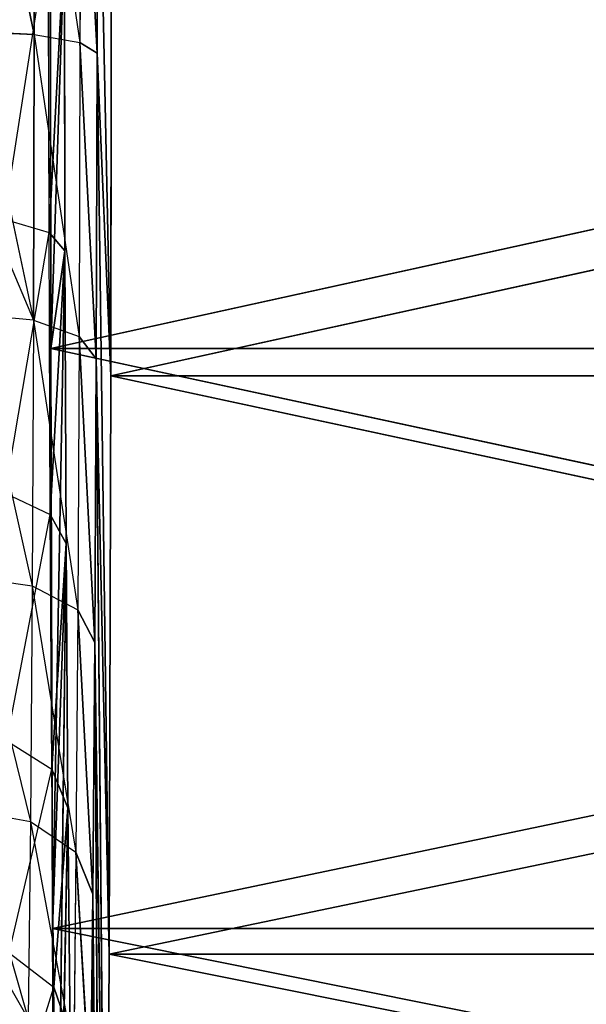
# Model space of a CAD drawing. Extents: x 243 to 718, y 0 to 178.
# Tile 100 of 157: x 506.178 to 506.636, y 168.17 to 168.967. Entities that reach past the tile are written whole.
import ezdxf

# ---------------------------------------------------------------- set-up
doc = ezdxf.new("R2010")
doc.units = 0
doc.header["$LTSCALE"] = 25.4
doc.layers.get('0').update_dxf_attribs({"color": 13, "linetype": 'CONTINUOUS'})

# ---------------------------------------------------------------- blocks, each defined once
blk = doc.blocks.new('EYE-FLEX-S-9070-9068-90671')
at = {"color": 7}
for p, q in [((51.38224, 171.83459, 49.66528), (51.36204, 171.58829, 49.66549)), ((51.38224, 171.83459, 49.66528), (51.41112, 171.57948, 49.6516)), ((51.38224, 171.83459, 49.66528), (51.41112, 171.57948, 49.6516)), ((51.4321, 171.83527, 49.65139), (51.41112, 171.57948, 49.6516)), ((51.4321, 171.83527, 49.65139), (51.41112, 171.57948, 49.6516)), ((51.4321, 171.83527, 49.65139), (52.53191, 171.3185, 49.64046)), ((51.4321, 171.83527, 49.65139), (52.53191, 171.3185, 49.64046)), ((47.58244, 171.82849, 49.68965), (47.62828, 171.34056, 49.6892)), ((47.58244, 171.82849, 49.68965), (47.62828, 171.34056, 49.6892)), ((51.34601, 171.83411, 49.70225), (51.32637, 171.59473, 49.70245)), ((51.33311, 171.83394, 49.75238), (51.32637, 171.59473, 49.70245)), ((51.33311, 171.83394, 49.75238), (51.32637, 171.59473, 49.70245)), ((51.34601, 171.83411, 49.70225), (51.36204, 171.58829, 49.66549)), ((52.53191, 171.3185, 49.64046), (52.58214, 171.806, 49.63996)), ((52.53191, 171.3185, 49.64046), (52.58214, 171.806, 49.63996)), ((48.87548, 171.44516, 49.7268), (48.79014, 171.67641, 49.69105)), ((48.84015, 171.43437, 49.69055), (48.79014, 171.67641, 49.69105)), ((48.7403, 171.67099, 49.67814), (47.62828, 171.34056, 49.6892)), ((48.7403, 171.67099, 49.67814), (47.62828, 171.34056, 49.6892)), ((48.79223, 171.41965, 49.67763), (48.7403, 171.67099, 49.67814)), ((48.84015, 171.43437, 49.69055), (48.7403, 171.67099, 49.67814)), ((48.79223, 171.41965, 49.67763), (48.7403, 171.67099, 49.67814)), ((48.84015, 171.43437, 49.69055), (48.7403, 171.67099, 49.67814)), ((51.31368, 171.59709, 49.75257), (51.26179, 171.36339, 49.70309)), ((51.31368, 171.59709, 49.75257), (51.32637, 171.59473, 49.70245)), ((51.31368, 171.59709, 49.75257), (51.32637, 171.59473, 49.70245)), ((51.32637, 171.59473, 49.70245), (51.26179, 171.36339, 49.70309)), ((51.32637, 171.59473, 49.70245), (51.29558, 171.35023, 49.66615)), ((51.36204, 171.58829, 49.66549), (51.29558, 171.35023, 49.66615)), ((51.32637, 171.59473, 49.70245), (51.36204, 171.58829, 49.66549)), ((51.36204, 171.58829, 49.66549), (51.34211, 171.33228, 49.65229)), ((51.36204, 171.58829, 49.66549), (51.34211, 171.33228, 49.65229)), ((51.36204, 171.58829, 49.66549), (51.41112, 171.57948, 49.6516)), ((51.36204, 171.58829, 49.66549), (51.41112, 171.57948, 49.6516)), ((47.58239, 171.5834, 48.5846), (47.62828, 171.34056, 49.6892)), ((47.58239, 171.5834, 48.5846), (47.62828, 171.34056, 49.6892)), ((51.41112, 171.57948, 49.6516), (51.34211, 171.33228, 49.65229)), ((51.41112, 171.57948, 49.6516), (51.34211, 171.33228, 49.65229)), ((51.41112, 171.57948, 49.6516), (52.53191, 171.3185, 49.64046)), ((51.41112, 171.57948, 49.6516), (52.53191, 171.3185, 49.64046)), ((51.41112, 171.57948, 49.6516), (52.38755, 170.85016, 49.6419)), ((51.41112, 171.57948, 49.6516), (52.38755, 170.85016, 49.6419)), ((52.55802, 171.561, 48.53515), (52.53191, 171.3185, 49.64046)), ((52.55802, 171.561, 48.53515), (52.53191, 171.3185, 49.64046)), ((51.28719, 171.48112, 49.75284), (51.26179, 171.36339, 49.70309)), ((48.87548, 171.44516, 49.7268), (48.84015, 171.43437, 49.69055)), ((48.84015, 171.43437, 49.69055), (48.79223, 171.41965, 49.67763)), ((48.84015, 171.43437, 49.69055), (48.79223, 171.41965, 49.67763)), ((48.96772, 171.22339, 49.72589), (48.84015, 171.43437, 49.69055)), ((48.93505, 171.20618, 49.68961), (48.84015, 171.43437, 49.69055)), ((48.79223, 171.41965, 49.67763), (47.62828, 171.34056, 49.6892)), ((48.79223, 171.41965, 49.67763), (47.62828, 171.34056, 49.6892)), ((48.79223, 171.41965, 49.67763), (47.76842, 170.87094, 49.68781)), ((48.79223, 171.41965, 49.67763), (47.76842, 170.87094, 49.68781)), ((48.89079, 171.18268, 49.67665), (48.79223, 171.41965, 49.67763)), ((48.93505, 171.20618, 49.68961), (48.79223, 171.41965, 49.67763)), ((48.89079, 171.18268, 49.67665), (48.79223, 171.41965, 49.67763)), ((48.93505, 171.20618, 49.68961), (48.79223, 171.41965, 49.67763)), ((51.24978, 171.36819, 49.75321), (51.15459, 171.14845, 49.70415)), ((51.26179, 171.36339, 49.70309), (51.24978, 171.36819, 49.75321)), ((51.26179, 171.36339, 49.70309), (51.15459, 171.14845, 49.70415)), ((51.26179, 171.36339, 49.70309), (51.18528, 171.12907, 49.66724)), ((51.26179, 171.36339, 49.70309), (51.29558, 171.35023, 49.66615)), ((51.29558, 171.35023, 49.66615), (51.18528, 171.12907, 49.66724)), ((51.29558, 171.35023, 49.66615), (51.22757, 171.1026, 49.65342)), ((51.29558, 171.35023, 49.66615), (51.22757, 171.1026, 49.65342)), ((51.29558, 171.35023, 49.66615), (51.34211, 171.33228, 49.65229)), ((51.29558, 171.35023, 49.66615), (51.34211, 171.33228, 49.65229)), ((47.61729, 171.34056, 48.58426), (47.62828, 171.34056, 49.6892)), ((47.61729, 171.34056, 48.58426), (47.62828, 171.34056, 49.6892)), ((47.62828, 171.34056, 49.6892), (47.76842, 170.87094, 49.68781)), ((47.67583, 171.10231, 48.58367), (47.62828, 171.34056, 49.6892)), ((47.67583, 171.10231, 48.58367), (47.62828, 171.34056, 49.6892)), ((47.62828, 171.34056, 49.6892), (47.76842, 170.87094, 49.68781)), ((51.34211, 171.33228, 49.65229), (51.22757, 171.1026, 49.65342)), ((51.34211, 171.33228, 49.65229), (51.22757, 171.1026, 49.65342)), ((51.34211, 171.33228, 49.65229), (52.38755, 170.85016, 49.6419)), ((51.34211, 171.33228, 49.65229), (52.38755, 170.85016, 49.6419)), ((51.34211, 171.33228, 49.65229), (52.15459, 170.41898, 49.64421)), ((51.34211, 171.33228, 49.65229), (52.15459, 170.41898, 49.64421)), ((52.38755, 170.85016, 49.6419), (52.53191, 171.3185, 49.64046)), ((52.38755, 170.85016, 49.6419), (52.53191, 171.3185, 49.64046)), ((52.46025, 171.08078, 48.53612), (52.53191, 171.3185, 49.64046)), ((52.46025, 171.08078, 48.53612), (52.53191, 171.3185, 49.64046)), ((52.52093, 171.3185, 48.53552), (52.53191, 171.3185, 49.64046)), ((52.52093, 171.3185, 48.53552), (52.53191, 171.3185, 49.64046)), ((48.96772, 171.22339, 49.72589), (48.93505, 171.20618, 49.68961)), ((48.93505, 171.20618, 49.68961), (48.89079, 171.18268, 49.67665)), ((48.93505, 171.20618, 49.68961), (48.89079, 171.18268, 49.67665)), ((49.10025, 171.02307, 49.72457), (48.93505, 171.20618, 49.68961)), ((49.07142, 171.00008, 49.68825), (48.93505, 171.20618, 49.68961)), ((48.89079, 171.18268, 49.67665), (47.76842, 170.87094, 49.68781)), ((48.89079, 171.18268, 49.67665), (47.76842, 170.87094, 49.68781)), ((48.89079, 171.18268, 49.67665), (47.99749, 170.43768, 49.68553)), ((48.89079, 171.18268, 49.67665), (47.99749, 170.43768, 49.68553)), ((49.03241, 170.96864, 49.67524), (48.89079, 171.18268, 49.67665)), ((49.07142, 171.00008, 49.68825), (48.89079, 171.18268, 49.67665)), ((49.03241, 170.96864, 49.67524), (48.89079, 171.18268, 49.67665)), ((49.07142, 171.00008, 49.68825), (48.89079, 171.18268, 49.67665)), ((51.14373, 171.15555, 49.75426), (51.00866, 170.95769, 49.7056)), ((51.14373, 171.15555, 49.75426), (51.15459, 171.14845, 49.70415)), ((51.15459, 171.14845, 49.70415), (51.00866, 170.95769, 49.7056)), ((51.15459, 171.14845, 49.70415), (51.03512, 170.93279, 49.66874)), ((51.15459, 171.14845, 49.70415), (51.18528, 171.12907, 49.66724)), ((51.18528, 171.12907, 49.66724), (51.03512, 170.93279, 49.66874)), ((51.18528, 171.12907, 49.66724), (51.07163, 170.89877, 49.65497)), ((51.18528, 171.12907, 49.66724), (51.07163, 170.89877, 49.65497)), ((51.18528, 171.12907, 49.66724), (51.22757, 171.1026, 49.65342)), ((51.18528, 171.12907, 49.66724), (51.22757, 171.1026, 49.65342)), ((47.67583, 171.10231, 48.58367), (47.76842, 170.87094, 49.68781)), ((47.67583, 171.10231, 48.58367), (47.76842, 170.87094, 49.68781)), ((51.22757, 171.1026, 49.65342), (51.07163, 170.89877, 49.65497)), ((51.22757, 171.1026, 49.65342), (51.07163, 170.89877, 49.65497)), ((51.22757, 171.1026, 49.65342), (52.15459, 170.41898, 49.64421)), ((51.22757, 171.1026, 49.65342), (52.15459, 170.41898, 49.64421)), ((51.22757, 171.1026, 49.65342), (51.842, 170.04155, 49.64732)), ((51.22757, 171.1026, 49.65342), (51.842, 170.04155, 49.64732)), ((52.46025, 171.08078, 48.53612), (52.38755, 170.85016, 49.6419)), ((52.46025, 171.08078, 48.53612), (52.38755, 170.85016, 49.6419)), ((49.10025, 171.02307, 49.72457), (49.07142, 171.00008, 49.68825)), ((49.07142, 171.00008, 49.68825), (49.03241, 170.96864, 49.67524)), ((49.07142, 171.00008, 49.68825), (49.03241, 170.96864, 49.67524)), ((49.2683, 170.85147, 49.7229), (49.07142, 171.00008, 49.68825)), ((49.24434, 170.8235, 49.68653), (49.07142, 171.00008, 49.68825)), ((49.03241, 170.96864, 49.67524), (47.99749, 170.43768, 49.68553)), ((49.03241, 170.96864, 49.67524), (47.99749, 170.43768, 49.68553)), ((49.21197, 170.78528, 49.67346), (49.03241, 170.96864, 49.67524)), ((49.24434, 170.8235, 49.68653), (49.03241, 170.96864, 49.67524)), ((49.21197, 170.78528, 49.67346), (49.03241, 170.96864, 49.67524)), ((49.24434, 170.8235, 49.68653), (49.03241, 170.96864, 49.67524)), ((50.99934, 170.9668, 49.7557), (50.82927, 170.79799, 49.70739)), ((50.99934, 170.9668, 49.7557), (51.00866, 170.95769, 49.7056)), ((51.00866, 170.95769, 49.7056), (50.82927, 170.79799, 49.70739)), ((51.00866, 170.95769, 49.7056), (50.85053, 170.76846, 49.67057)), ((51.00866, 170.95769, 49.7056), (51.03512, 170.93279, 49.66874)), ((51.03512, 170.93279, 49.66874), (50.85053, 170.76846, 49.67057)), ((51.03512, 170.93279, 49.66874), (50.87994, 170.72812, 49.65688)), ((51.03512, 170.93279, 49.66874), (50.87994, 170.72812, 49.65688)), ((51.03512, 170.93279, 49.66874), (51.07163, 170.89877, 49.65497)), ((51.03512, 170.93279, 49.66874), (51.07163, 170.89877, 49.65497)), ((51.07163, 170.89877, 49.65497), (50.87994, 170.72812, 49.65688)), ((51.07163, 170.89877, 49.65497), (50.87994, 170.72812, 49.65688)), ((51.07163, 170.89877, 49.65497), (51.842, 170.04155, 49.64732)), ((51.07163, 170.89877, 49.65497), (51.842, 170.04155, 49.64732)), ((51.07163, 170.89877, 49.65497), (51.46178, 169.73235, 49.6511)), ((51.07163, 170.89877, 49.65497), (51.46178, 169.73235, 49.6511)), ((50.91436, 170.88358, 49.75654), (50.82927, 170.79799, 49.70739)), ((47.75744, 170.87094, 48.58286), (47.76842, 170.87094, 49.68781)), ((47.75744, 170.87094, 48.58286), (47.76842, 170.87094, 49.68781)), ((47.76842, 170.87094, 49.68781), (47.99749, 170.43768, 49.68553)), ((47.86133, 170.64868, 48.58183), (47.76842, 170.87094, 49.68781)), ((47.86133, 170.64868, 48.58183), (47.76842, 170.87094, 49.68781)), ((47.76842, 170.87094, 49.68781), (47.99749, 170.43768, 49.68553)), ((49.2683, 170.85147, 49.7229), (49.24434, 170.8235, 49.68653)), ((52.15459, 170.41898, 49.64421), (52.38755, 170.85016, 49.6419)), ((52.15459, 170.41898, 49.64421), (52.38755, 170.85016, 49.6419)), ((52.27068, 170.62885, 48.53801), (52.38755, 170.85016, 49.6419)), ((52.27068, 170.62885, 48.53801), (52.38755, 170.85016, 49.6419)), ((52.37656, 170.85016, 48.53695), (52.38755, 170.85016, 49.6419)), ((52.37656, 170.85016, 48.53695), (52.38755, 170.85016, 49.6419)), ((49.24434, 170.8235, 49.68653), (49.21197, 170.78528, 49.67346)), ((49.24434, 170.8235, 49.68653), (49.21197, 170.78528, 49.67346)), ((49.46578, 170.71478, 49.72094), (49.24434, 170.8235, 49.68653)), ((49.44754, 170.68283, 49.68451), (49.24434, 170.8235, 49.68653))]:
    blk.add_line(p, q, dxfattribs=at)
mesh = blk.add_polyface(dxfattribs=at)
corners = [(51.41112, 171.57948, 49.6516), (51.38224, 171.83459, 49.66528), (51.36204, 171.58829, 49.66549)]
mesh.append_faces([[corners[k] for k in face] for face in [(0, 1, 2)]], dxfattribs={"color": 7})
mesh = blk.add_polyface(dxfattribs=at)
corners = [(51.4321, 171.83527, 49.65139), (51.38224, 171.83459, 49.66528), (51.41112, 171.57948, 49.6516)]
mesh.append_faces([[corners[k] for k in face] for face in [(0, 1, 2)]], dxfattribs={"color": 7})
mesh = blk.add_polyface(dxfattribs=at)
corners = [(52.53191, 171.3185, 49.64046), (51.4321, 171.83527, 49.65139), (51.41112, 171.57948, 49.6516)]
mesh.append_faces([[corners[k] for k in face] for face in [(0, 1, 2)]], dxfattribs={"color": 7})
mesh = blk.add_polyface(dxfattribs=at)
corners = [(52.58214, 171.806, 49.63996), (51.4321, 171.83527, 49.65139), (52.53191, 171.3185, 49.64046)]
mesh.append_faces([[corners[k] for k in face] for face in [(0, 1, 2)]], dxfattribs={"color": 7})
mesh = blk.add_polyface(dxfattribs=at)
corners = [(47.57146, 171.82849, 48.58471), (47.58239, 171.5834, 48.5846), (47.58244, 171.82849, 49.68965)]
mesh.append_faces([[corners[k] for k in face] for face in [(0, 1, 2)]], dxfattribs={"color": 7})
mesh = blk.add_polyface(dxfattribs=at)
corners = [(47.58244, 171.82849, 49.68965), (47.58239, 171.5834, 48.5846), (47.62828, 171.34056, 49.6892)]
mesh.append_faces([[corners[k] for k in face] for face in [(0, 1, 2)]], dxfattribs={"color": 7})
mesh = blk.add_polyface(dxfattribs=at)
corners = [(48.7403, 171.67099, 49.67814), (47.58244, 171.82849, 49.68965), (47.62828, 171.34056, 49.6892)]
mesh.append_faces([[corners[k] for k in face] for face in [(0, 1, 2)]], dxfattribs={"color": 7})
mesh = blk.add_polyface(dxfattribs=at)
corners = [(51.33311, 171.83394, 49.75238), (51.31368, 171.59709, 49.75257), (51.32637, 171.59473, 49.70245)]
mesh.append_faces([[corners[k] for k in face] for face in [(0, 1, 2)]], dxfattribs={"color": 7})
mesh = blk.add_polyface(dxfattribs=at)
corners = [(51.34601, 171.83411, 49.70225), (51.33311, 171.83394, 49.75238), (51.32637, 171.59473, 49.70245)]
mesh.append_faces([[corners[k] for k in face] for face in [(0, 1, 2)]], dxfattribs={"color": 7})
mesh = blk.add_polyface(dxfattribs=at)
corners = [(52.58214, 171.806, 49.63996), (52.53191, 171.3185, 49.64046), (52.55802, 171.561, 48.53515)]
mesh.append_faces([[corners[k] for k in face] for face in [(0, 1, 2)]], dxfattribs={"color": 7})
mesh = blk.add_polyface(dxfattribs=at)
corners = [(52.58214, 171.806, 49.63996), (52.55802, 171.561, 48.53515), (52.57116, 171.806, 48.53502)]
mesh.append_faces([[corners[k] for k in face] for face in [(0, 1, 2)]], dxfattribs={"color": 7})
mesh = blk.add_polyface(dxfattribs=at)
corners = [(48.84015, 171.43437, 49.69055), (48.79014, 171.67641, 49.69105), (48.7403, 171.67099, 49.67814)]
mesh.append_faces([[corners[k] for k in face] for face in [(0, 1, 2)]], dxfattribs={"color": 7})
mesh = blk.add_polyface(dxfattribs=at)
corners = [(48.79223, 171.41965, 49.67763), (48.7403, 171.67099, 49.67814), (47.62828, 171.34056, 49.6892)]
mesh.append_faces([[corners[k] for k in face] for face in [(0, 1, 2)]], dxfattribs={"color": 7})
mesh = blk.add_polyface(dxfattribs=at)
corners = [(48.84015, 171.43437, 49.69055), (48.7403, 171.67099, 49.67814), (48.79223, 171.41965, 49.67763)]
mesh.append_faces([[corners[k] for k in face] for face in [(0, 1, 2)]], dxfattribs={"color": 7})
mesh = blk.add_polyface(dxfattribs=at)
corners = [(51.31368, 171.59709, 49.75257), (51.26179, 171.36339, 49.70309), (51.32637, 171.59473, 49.70245)]
mesh.append_faces([[corners[k] for k in face] for face in [(0, 1, 2)]], dxfattribs={"color": 7})
mesh = blk.add_polyface(dxfattribs=at)
corners = [(51.36204, 171.58829, 49.66549), (51.29558, 171.35023, 49.66615), (51.34211, 171.33228, 49.65229)]
mesh.append_faces([[corners[k] for k in face] for face in [(0, 1, 2)]], dxfattribs={"color": 7})
mesh = blk.add_polyface(dxfattribs=at)
corners = [(51.41112, 171.57948, 49.6516), (51.36204, 171.58829, 49.66549), (51.34211, 171.33228, 49.65229)]
mesh.append_faces([[corners[k] for k in face] for face in [(0, 1, 2)]], dxfattribs={"color": 7})
mesh = blk.add_polyface(dxfattribs=at)
corners = [(47.58239, 171.5834, 48.5846), (47.61729, 171.34056, 48.58426), (47.62828, 171.34056, 49.6892)]
mesh.append_faces([[corners[k] for k in face] for face in [(0, 1, 2)]], dxfattribs={"color": 7})
mesh = blk.add_polyface(dxfattribs=at)
corners = [(52.38755, 170.85016, 49.6419), (51.41112, 171.57948, 49.6516), (51.34211, 171.33228, 49.65229)]
mesh.append_faces([[corners[k] for k in face] for face in [(0, 1, 2)]], dxfattribs={"color": 7})
mesh = blk.add_polyface(dxfattribs=at)
corners = [(52.53191, 171.3185, 49.64046), (51.41112, 171.57948, 49.6516), (52.38755, 170.85016, 49.6419)]
mesh.append_faces([[corners[k] for k in face] for face in [(0, 1, 2)]], dxfattribs={"color": 7})
mesh = blk.add_polyface(dxfattribs=at)
corners = [(52.55802, 171.561, 48.53515), (52.53191, 171.3185, 49.64046), (52.52093, 171.3185, 48.53552)]
mesh.append_faces([[corners[k] for k in face] for face in [(0, 1, 2)]], dxfattribs={"color": 7})
mesh = blk.add_polyface(dxfattribs=at)
corners = [(48.93505, 171.20618, 49.68961), (48.84015, 171.43437, 49.69055), (48.79223, 171.41965, 49.67763)]
mesh.append_faces([[corners[k] for k in face] for face in [(0, 1, 2)]], dxfattribs={"color": 7})
mesh = blk.add_polyface(dxfattribs=at)
corners = [(48.79223, 171.41965, 49.67763), (47.62828, 171.34056, 49.6892), (47.76842, 170.87094, 49.68781)]
mesh.append_faces([[corners[k] for k in face] for face in [(0, 1, 2)]], dxfattribs={"color": 7})
mesh = blk.add_polyface(dxfattribs=at)
corners = [(48.89079, 171.18268, 49.67665), (48.79223, 171.41965, 49.67763), (47.76842, 170.87094, 49.68781)]
mesh.append_faces([[corners[k] for k in face] for face in [(0, 1, 2)]], dxfattribs={"color": 7})
mesh = blk.add_polyface(dxfattribs=at)
corners = [(48.93505, 171.20618, 49.68961), (48.79223, 171.41965, 49.67763), (48.89079, 171.18268, 49.67665)]
mesh.append_faces([[corners[k] for k in face] for face in [(0, 1, 2)]], dxfattribs={"color": 7})
mesh = blk.add_polyface(dxfattribs=at)
corners = [(51.29558, 171.35023, 49.66615), (51.18528, 171.12907, 49.66724), (51.22757, 171.1026, 49.65342)]
mesh.append_faces([[corners[k] for k in face] for face in [(0, 1, 2)]], dxfattribs={"color": 7})
mesh = blk.add_polyface(dxfattribs=at)
corners = [(51.34211, 171.33228, 49.65229), (51.29558, 171.35023, 49.66615), (51.22757, 171.1026, 49.65342)]
mesh.append_faces([[corners[k] for k in face] for face in [(0, 1, 2)]], dxfattribs={"color": 7})
mesh = blk.add_polyface(dxfattribs=at)
corners = [(47.61729, 171.34056, 48.58426), (47.67583, 171.10231, 48.58367), (47.62828, 171.34056, 49.6892)]
mesh.append_faces([[corners[k] for k in face] for face in [(0, 1, 2)]], dxfattribs={"color": 7})
mesh = blk.add_polyface(dxfattribs=at)
corners = [(47.62828, 171.34056, 49.6892), (47.67583, 171.10231, 48.58367), (47.76842, 170.87094, 49.68781)]
mesh.append_faces([[corners[k] for k in face] for face in [(0, 1, 2)]], dxfattribs={"color": 7})
mesh = blk.add_polyface(dxfattribs=at)
corners = [(52.15459, 170.41898, 49.64421), (51.34211, 171.33228, 49.65229), (51.22757, 171.1026, 49.65342)]
mesh.append_faces([[corners[k] for k in face] for face in [(0, 1, 2)]], dxfattribs={"color": 7})
mesh = blk.add_polyface(dxfattribs=at)
corners = [(52.38755, 170.85016, 49.6419), (51.34211, 171.33228, 49.65229), (52.15459, 170.41898, 49.64421)]
mesh.append_faces([[corners[k] for k in face] for face in [(0, 1, 2)]], dxfattribs={"color": 7})
mesh = blk.add_polyface(dxfattribs=at)
corners = [(52.53191, 171.3185, 49.64046), (52.38755, 170.85016, 49.6419), (52.46025, 171.08078, 48.53612)]
mesh.append_faces([[corners[k] for k in face] for face in [(0, 1, 2)]], dxfattribs={"color": 7})
mesh = blk.add_polyface(dxfattribs=at)
corners = [(52.53191, 171.3185, 49.64046), (52.46025, 171.08078, 48.53612), (52.52093, 171.3185, 48.53552)]
mesh.append_faces([[corners[k] for k in face] for face in [(0, 1, 2)]], dxfattribs={"color": 7})
mesh = blk.add_polyface(dxfattribs=at)
corners = [(49.07142, 171.00008, 49.68825), (48.93505, 171.20618, 49.68961), (48.89079, 171.18268, 49.67665)]
mesh.append_faces([[corners[k] for k in face] for face in [(0, 1, 2)]], dxfattribs={"color": 7})
mesh = blk.add_polyface(dxfattribs=at)
corners = [(48.89079, 171.18268, 49.67665), (47.76842, 170.87094, 49.68781), (47.99749, 170.43768, 49.68553)]
mesh.append_faces([[corners[k] for k in face] for face in [(0, 1, 2)]], dxfattribs={"color": 7})
mesh = blk.add_polyface(dxfattribs=at)
corners = [(49.03241, 170.96864, 49.67524), (48.89079, 171.18268, 49.67665), (47.99749, 170.43768, 49.68553)]
mesh.append_faces([[corners[k] for k in face] for face in [(0, 1, 2)]], dxfattribs={"color": 7})
mesh = blk.add_polyface(dxfattribs=at)
corners = [(49.07142, 171.00008, 49.68825), (48.89079, 171.18268, 49.67665), (49.03241, 170.96864, 49.67524)]
mesh.append_faces([[corners[k] for k in face] for face in [(0, 1, 2)]], dxfattribs={"color": 7})
mesh = blk.add_polyface(dxfattribs=at)
corners = [(51.18528, 171.12907, 49.66724), (51.03512, 170.93279, 49.66874), (51.07163, 170.89877, 49.65497)]
mesh.append_faces([[corners[k] for k in face] for face in [(0, 1, 2)]], dxfattribs={"color": 7})
mesh = blk.add_polyface(dxfattribs=at)
corners = [(51.22757, 171.1026, 49.65342), (51.18528, 171.12907, 49.66724), (51.07163, 170.89877, 49.65497)]
mesh.append_faces([[corners[k] for k in face] for face in [(0, 1, 2)]], dxfattribs={"color": 7})
mesh = blk.add_polyface(dxfattribs=at)
corners = [(47.67583, 171.10231, 48.58367), (47.75744, 170.87094, 48.58286), (47.76842, 170.87094, 49.68781)]
mesh.append_faces([[corners[k] for k in face] for face in [(0, 1, 2)]], dxfattribs={"color": 7})
mesh = blk.add_polyface(dxfattribs=at)
corners = [(51.842, 170.04155, 49.64732), (51.22757, 171.1026, 49.65342), (51.07163, 170.89877, 49.65497)]
mesh.append_faces([[corners[k] for k in face] for face in [(0, 1, 2)]], dxfattribs={"color": 7})
mesh = blk.add_polyface(dxfattribs=at)
corners = [(52.15459, 170.41898, 49.64421), (51.22757, 171.1026, 49.65342), (51.842, 170.04155, 49.64732)]
mesh.append_faces([[corners[k] for k in face] for face in [(0, 1, 2)]], dxfattribs={"color": 7})
mesh = blk.add_polyface(dxfattribs=at)
corners = [(52.46025, 171.08078, 48.53612), (52.38755, 170.85016, 49.6419), (52.37656, 170.85016, 48.53695)]
mesh.append_faces([[corners[k] for k in face] for face in [(0, 1, 2)]], dxfattribs={"color": 7})
mesh = blk.add_polyface(dxfattribs=at)
corners = [(49.24434, 170.8235, 49.68653), (49.07142, 171.00008, 49.68825), (49.03241, 170.96864, 49.67524)]
mesh.append_faces([[corners[k] for k in face] for face in [(0, 1, 2)]], dxfattribs={"color": 7})
mesh = blk.add_polyface(dxfattribs=at)
corners = [(49.21197, 170.78528, 49.67346), (49.03241, 170.96864, 49.67524), (47.99749, 170.43768, 49.68553)]
mesh.append_faces([[corners[k] for k in face] for face in [(0, 1, 2)]], dxfattribs={"color": 7})
mesh = blk.add_polyface(dxfattribs=at)
corners = [(49.24434, 170.8235, 49.68653), (49.03241, 170.96864, 49.67524), (49.21197, 170.78528, 49.67346)]
mesh.append_faces([[corners[k] for k in face] for face in [(0, 1, 2)]], dxfattribs={"color": 7})
mesh = blk.add_polyface(dxfattribs=at)
corners = [(51.03512, 170.93279, 49.66874), (50.85053, 170.76846, 49.67057), (50.87994, 170.72812, 49.65688)]
mesh.append_faces([[corners[k] for k in face] for face in [(0, 1, 2)]], dxfattribs={"color": 7})
mesh = blk.add_polyface(dxfattribs=at)
corners = [(51.07163, 170.89877, 49.65497), (51.03512, 170.93279, 49.66874), (50.87994, 170.72812, 49.65688)]
mesh.append_faces([[corners[k] for k in face] for face in [(0, 1, 2)]], dxfattribs={"color": 7})
mesh = blk.add_polyface(dxfattribs=at)
corners = [(51.46178, 169.73235, 49.6511), (51.07163, 170.89877, 49.65497), (50.87994, 170.72812, 49.65688)]
mesh.append_faces([[corners[k] for k in face] for face in [(0, 1, 2)]], dxfattribs={"color": 7})
mesh = blk.add_polyface(dxfattribs=at)
corners = [(51.842, 170.04155, 49.64732), (51.07163, 170.89877, 49.65497), (51.46178, 169.73235, 49.6511)]
mesh.append_faces([[corners[k] for k in face] for face in [(0, 1, 2)]], dxfattribs={"color": 7})
mesh = blk.add_polyface(dxfattribs=at)
corners = [(47.75744, 170.87094, 48.58286), (47.86133, 170.64868, 48.58183), (47.76842, 170.87094, 49.68781)]
mesh.append_faces([[corners[k] for k in face] for face in [(0, 1, 2)]], dxfattribs={"color": 7})
mesh = blk.add_polyface(dxfattribs=at)
corners = [(47.76842, 170.87094, 49.68781), (47.86133, 170.64868, 48.58183), (47.99749, 170.43768, 49.68553)]
mesh.append_faces([[corners[k] for k in face] for face in [(0, 1, 2)]], dxfattribs={"color": 7})
mesh = blk.add_polyface(dxfattribs=at)
corners = [(52.38755, 170.85016, 49.6419), (52.15459, 170.41898, 49.64421), (52.27068, 170.62885, 48.53801)]
mesh.append_faces([[corners[k] for k in face] for face in [(0, 1, 2)]], dxfattribs={"color": 7})
mesh = blk.add_polyface(dxfattribs=at)
corners = [(52.38755, 170.85016, 49.6419), (52.27068, 170.62885, 48.53801), (52.37656, 170.85016, 48.53695)]
mesh.append_faces([[corners[k] for k in face] for face in [(0, 1, 2)]], dxfattribs={"color": 7})
mesh = blk.add_polyface(dxfattribs=at)
corners = [(49.44754, 170.68283, 49.68451), (49.24434, 170.8235, 49.68653), (49.21197, 170.78528, 49.67346)]
mesh.append_faces([[corners[k] for k in face] for face in [(0, 1, 2)]], dxfattribs={"color": 7})

msp = doc.modelspace()

# ---------------------------------------------------------------- block references
at = {"color": 0, "extrusion": (-1, 0, 1.11022e-16), "rotation": 90}
msp.add_blockref('EYE-FLEX-S-9070-9068-90671', (2.64012, 235.59748, -555.89214), dxfattribs=at)

doc.saveas('drawing.dxf')
